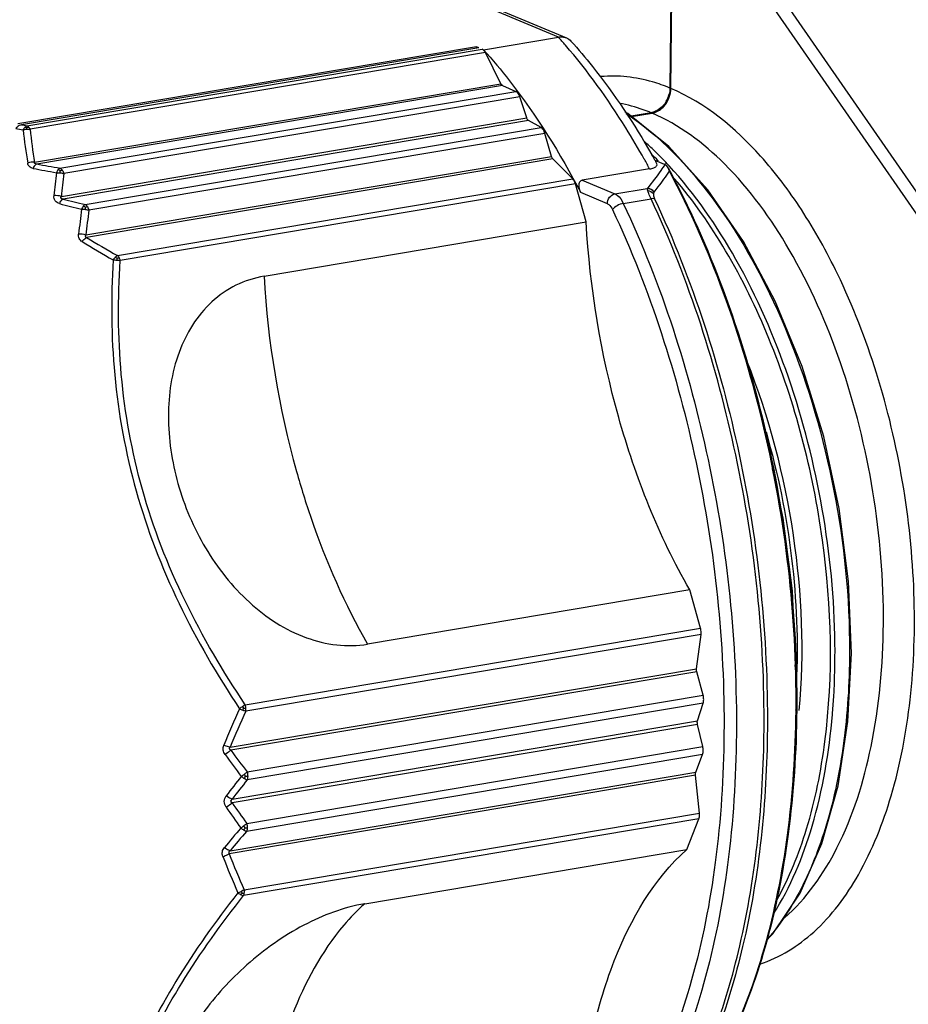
# Model space of a CAD drawing. Header units: millimetres. Extents: x 12 to 2508, y 25 to 1770.
# Tile 33 of 53: x 2146 to 2166, y 641 to 663. Entities that reach past the tile are written whole.
import ezdxf

# ---------------------------------------------------------------- set-up
doc = ezdxf.new("R2010")
doc.units = ezdxf.units.MM
for name, color, linetype in [('CABLE_PBL77', 7, 'Continuous'), ('COVER_J_ABL73', 7, 'Continuous'), ('new_view_8_VBL72', 7, 'Continuous')]:
    doc.layers.add(name, color=color, linetype=linetype)

# ---------------------------------------------------------------- blocks, each defined once
blk = doc.blocks.new('CABLE_PBL77', base_point=(2998.349, 1095.022))
at = {"layer": 'CABLE_PBL77', "color": 7}
for p, q in [((3005.92, 1105.616), (3005.955, 1109.661)), ((2997.795, 1109.17), (3003.586, 1106.747)), ((3005.925, 1108.707), (3005.899, 1105.625)), ((3001.571, 1106.55), (2991.316, 1104.822)), ((3001.626, 1106.527), (3001.571, 1106.55)), ((3001.571, 1106.518), (3001.571, 1106.55)), ((3001.731, 1106.483), (3003.403, 1106.765)), ((3001.626, 1106.527), (2991.403, 1104.805)), ((3001.7, 1106.496), (3001.731, 1106.483)), ((3002.118, 1105.721), (3001.772, 1106.417)), ((3002.154, 1105.681), (3002.454, 1105.55)), ((3002.698, 1104.955), (3002.542, 1105.429)), ((3005.476, 1105.073), (3005.028, 1104.997)), ((3005.041, 1104.987), (3005.498, 1105.064)), ((3003.019, 1104.741), (3002.739, 1104.896)), ((3003.253, 1104.093), (3003.104, 1104.611)), ((2992.839, 1102.339), (3003.253, 1104.093)), ((3003.726, 1103.593), (3003.282, 1104.038)), ((3005.561, 1104.013), (3005.767, 1103.926)), ((3005.444, 1103.816), (3003.938, 1103.563)), ((3004.026, 1102.629), (3003.786, 1103.481)), ((2996.823, 1101.415), (3004.026, 1102.629)), ((3006.342, 1094.4), (2999.139, 1093.186)), ((3006.582, 1093.548), (3006.342, 1094.4)), ((3006.49, 1092.639), (3006.593, 1093.407)), ((3006.496, 1092.569), (2996.083, 1090.815)), ((3006.489, 1092.62), (3006.49, 1092.639)), ((3006.639, 1092.049), (3006.496, 1092.569)), ((3006.516, 1091.475), (3006.641, 1091.87)), ((3006.633, 1090.895), (3006.515, 1091.392)), ((3006.477, 1090.322), (3006.628, 1090.719)), ((2996.063, 1088.567), (3006.477, 1090.321)), ((3006.47, 1090.257), (3006.469, 1090.277)), ((3006.559, 1089.409), (3006.47, 1090.257)), ((3006.279, 1088.596), (3006.545, 1089.279)), ((2999.076, 1087.383), (3006.279, 1088.596))]:
    blk.add_line(p, q, dxfattribs=at)
at = {"layer": 'CABLE_PBL77', "color": 2}
for p, q in [((3003.403, 1106.765), (2997.601, 1109.193)), ((3007.318, 1109.206), (3012.264, 1102.059)), ((3007.094, 1109.034), (3012.04, 1101.887)), ((2991.522, 1104.781), (3001.7, 1106.496)), ((3001.772, 1106.417), (2991.594, 1104.702)), ((2991.691, 1103.964), (3002.118, 1105.721)), ((3002.154, 1105.681), (2991.741, 1103.926)), ((2992.259, 1103.832), (3002.454, 1105.55)), ((3002.542, 1105.429), (2992.347, 1103.711)), ((2992.291, 1103.201), (3002.698, 1104.955)), ((3002.739, 1104.896), (2992.331, 1103.142)), ((2992.824, 1103.023), (3003.019, 1104.741)), ((3003.104, 1104.611), (2992.909, 1102.893)), ((3003.282, 1104.038), (2992.856, 1102.281)), ((3005.634, 1103.977), (3005.627, 1103.985)), ((3005.639, 1103.994), (3005.631, 1104.003)), ((3005.806, 1103.934), (3005.792, 1103.949)), ((3005.812, 1103.957), (3005.798, 1103.972)), ((2992.265, 1103.729), (2992.264, 1103.776)), ((2993.548, 1101.878), (3003.726, 1103.593)), ((3003.786, 1103.481), (2993.608, 1101.766)), ((3003.938, 1103.563), (3004.668, 1103.258)), ((3004.499, 1103.037), (3003.904, 1103.286)), ((3004.668, 1103.258), (3005.389, 1103.379)), ((3005.393, 1103.384), (3005.389, 1103.379)), ((3005.543, 1103.293), (3005.547, 1103.298)), ((3004.856, 1103.045), (3005.475, 1103.149)), ((2996.404, 1091.833), (3006.582, 1093.548)), ((3006.593, 1093.407), (2996.415, 1091.692)), ((2996.064, 1090.882), (3006.49, 1092.639)), ((2996.444, 1090.331), (3006.639, 1092.049)), ((3006.641, 1091.87), (2996.446, 1090.152)), ((3008.717, 1091.695), (3008.716, 1091.716)), ((3008.717, 1091.695), (3008.717, 1091.715)), ((2996.108, 1089.721), (3006.516, 1091.475)), ((3006.515, 1091.392), (2996.108, 1089.638)), ((3006.628, 1090.719), (2996.433, 1089.001)), ((2996.438, 1089.177), (3006.633, 1090.895)), ((3006.47, 1090.257), (2996.043, 1088.5)), ((2996.381, 1087.694), (3006.559, 1089.409)), ((3006.545, 1089.279), (2996.367, 1087.564))]:
    blk.add_line(p, q, dxfattribs=at)
at = {"layer": 'CABLE_PBL77', "color": 7}
for points in [[(3008.061, 1086.572), (3008.202, 1086.707), (3008.807, 1087.618), (3009.295, 1088.732), (3009.656, 1090.022), (3009.879, 1091.454), (3009.959, 1092.989), (3009.894, 1094.591), (3009.685, 1096.22), (3009.336, 1097.835), (3008.855, 1099.395), (3008.253, 1100.859), (3007.544, 1102.19), (3006.746, 1103.351), (3005.876, 1104.315), (3004.954, 1105.056), (3004.895, 1105.088)], [(3008.7, 1092.691), (3008.705, 1092.778), (3008.64, 1094.38), (3008.431, 1096.008), (3008.192, 1097.112)]]:
    blk.add_lwpolyline(points, dxfattribs=at)
at = {"layer": 'CABLE_PBL77', "color": 2}
for centre, radius, start, end in [((2994.313, 1098.602), 12.217, 40.7877, 41.924), ((2999.281, 1144.232), 40.206, 258.7013, 258.8735), ((2999.459, 1144.46), 40.571, 258.359, 258.5968), ((3004.496, 1106.087), 13.133, 186.1095, 189.3813), ((3004.466, 1106.015), 12.939, 185.8264, 189.1233), ((3000.226, 1098.737), 7.645, 45.7709, 48.1708), ((2999.88, 1098.403), 8.027, 44.2362, 45.6876), ((2999.885, 1098.385), 8.135, 44.2505, 45.7795), ((3001.293, 1155.107), 52.064, 259.4279, 260.0075), ((2988.848, 1094.81), 18.883, 28.4887, 29.2338), ((2999.655, 1098.161), 8.456, 43.4111, 44.2548), ((2999.469, 1097.985), 8.712, 42.6121, 43.2766), ((3001.553, 1155.343), 52.456, 259.13, 259.7086), ((3012.322, 1101.333), 20.283, 173.2091, 174.6672), ((3012.37, 1101.224), 20.176, 172.9202, 174.378), ((3004.107, 1149.752), 48.194, 255.7575, 256.3635), ((3003.892, 1149.721), 47.992, 256.0612, 256.6663), ((3013.459, 1100.134), 20.9, 172.3487, 173.8892), ((3013.474, 1100.027), 20.764, 172.0666, 173.6076), ((3005.175, 1122.523), 23.827, 238.5801, 240.5227), ((3004.971, 1122.314), 23.411, 238.8338, 240.7951), ((2997.069, 1101.197), 3.585, 170.0179, 170.6938), ((3017.163, 1102.554), 20.371, 183.2045, 195.6872), ((2996.044, 1091.732), 0.374, 4.5584, 15.6891), ((3016.353, 1082.643), 22.045, 155.6162, 157.9295), ((3016.112, 1082.659), 21.669, 155.365, 157.6986), ((2997.437, 1090.181), 1.948, 124.2373, 126.6224), ((2996.618, 1092.429), 0.766, 243.385, 249.3589), ((2996.185, 1093.232), 1.489, 277.1486, 278.9575), ((2996.064, 1091.733), 0.353, 359.5435, 4.5929), ((3017.32, 1106.161), 26.363, 215.8564, 217.1781), ((3017.205, 1106.233), 26.151, 216.128, 217.4512), ((2994.733, 1092.374), 2.665, 306.4342, 308.2575), ((3022.184, 1069.811), 32.957, 141.7151, 142.6728), ((3022.039, 1069.734), 32.739, 141.4175, 142.3752), ((2995.938, 1090.452), 0.521, 328.7295, 334.9376), ((2996.117, 1090.234), 0.341, 359.511, 0.5919), ((3017.683, 1104.741), 26.336, 214.9916, 216.2249), ((3017.766, 1104.641), 26.511, 214.718, 215.9511), ((3020.946, 1067.938), 32.465, 139.3751, 140.388), ((3020.766, 1067.905), 32.205, 139.0764, 140.0904), ((2995.47, 1090.315), 1.494, 304.0109, 307.2827), ((2996.115, 1089.092), 0.333, 358.4137, 359.512), ((3013.078, 1095.164), 18.292, 201.3649, 204.1022), ((3013.235, 1095.142), 18.583, 201.1417, 203.8573), ((2995.971, 1088.369), 0.789, 289.9106, 295.715), ((2995.976, 1087.892), 0.45, 316.8279, 322.7025), ((2996.067, 1087.656), 0.316, 354.1334, 359.5729)]:
    blk.add_arc(centre, radius, start, end, dxfattribs=at)
at = {"layer": 'CABLE_PBL77', "color": 7}
for centre, radius, start, end in [((3005.279, 1105.639), 0.62, 329.988, 344.476), ((3005.413, 1105.447), 0.38, 279.5718, 282.145), ((2989.622, 1095.026), 18.3, 29.4167, 29.837), ((2989.459, 1094.934), 18.487, 29.1761, 29.417)]:
    blk.add_arc(centre, radius, start, end, dxfattribs=at)
for points, knots in [([(3003.403, 1106.765), (3003.419, 1106.768), (3003.481, 1106.774), (3003.544, 1106.765), (3003.586, 1106.747)], [0, 0, 0, 0, 0.263333, 1, 1, 1, 1]), ([(3003.686, 1106.676), (3003.851, 1106.491), (3004.522, 1105.694), (3005.101, 1104.82), (3005.496, 1104.131)], [0, 0, 0, 0, 0.237867, 1, 1, 1, 1]), ([(3001.772, 1106.417), (3001.768, 1106.426), (3001.75, 1106.457), (3001.724, 1106.486), (3001.7, 1106.496)], [0, 0, 0, 0, 0.292446, 1, 1, 1, 1]), ([(3001.731, 1106.483), (3001.933, 1106.258), (3002.759, 1105.265), (3003.445, 1104.161), (3003.904, 1103.286)], [0, 0, 0, 0, 0.234428, 1, 1, 1, 1]), ([(3002.542, 1105.429), (3002.538, 1105.443), (3002.519, 1105.49), (3002.486, 1105.536), (3002.454, 1105.55)], [0, 0, 0, 0, 0.297389, 1, 1, 1, 1]), ([(3005.498, 1105.064), (3005.525, 1105.068), (3005.638, 1105.1), (3005.734, 1105.177), (3005.789, 1105.247)], [0, 0, 0, 0, 0.237261, 1, 1, 1, 1]), ([(2991.403, 1104.805), (2991.366, 1104.798), (2991.316, 1104.772), (2991.281, 1104.734), (2991.273, 1104.723)], [0, 0, 0, 0, 0.733797, 1, 1, 1, 1]), ([(3002.739, 1104.896), (3002.734, 1104.898), (3002.715, 1104.913), (3002.704, 1104.936), (3002.698, 1104.955)], [0, 0, 0, 0, 0.207115, 1, 1, 1, 1]), ([(3003.104, 1104.611), (3003.1, 1104.625), (3003.082, 1104.674), (3003.051, 1104.723), (3003.019, 1104.741)], [0, 0, 0, 0, 0.292768, 1, 1, 1, 1]), ([(3005.444, 1103.816), (3005.476, 1103.822), (3005.528, 1103.834), (3005.59, 1103.865), (3005.615, 1103.909), (3005.607, 1103.936), (3005.601, 1103.947)], [0, 0, 0, 0, 0.410439, 0.674059, 0.842523, 1, 1, 1, 1]), ([(3005.858, 1103.843), (3006.332, 1102.964), (3007.17, 1101.077), (3008.373, 1097.058), (3008.751, 1093.85), (3008.733, 1091.716)], [0, 0, 0, 0, 0.23863, 0.490734, 1, 1, 1, 1]), ([(3003.786, 1103.481), (3003.783, 1103.492), (3003.77, 1103.533), (3003.748, 1103.571), (3003.726, 1103.593)], [0, 0, 0, 0, 0.276409, 1, 1, 1, 1]), ([(3003.938, 1103.563), (3003.914, 1103.559), (3003.866, 1103.526), (3003.854, 1103.445), (3003.868, 1103.365), (3003.89, 1103.312), (3003.904, 1103.286)], [0, 0, 0, 0, 0.235579, 0.467807, 0.723045, 1, 1, 1, 1]), ([(3006.342, 1094.4), (3005.649, 1095.606), (3004.582, 1098.303), (3004.108, 1101.155), (3004.026, 1102.629)], [0, 0, 0, 0, 0.485184, 1, 1, 1, 1]), ([(2996.823, 1101.415), (2996.606, 1101.379), (2996.181, 1101.243), (2995.443, 1100.731), (2994.819, 1099.709), (2994.612, 1098.262), (2994.761, 1097.27), (2994.898, 1096.781)], [0, 0, 0, 0, 0.117266, 0.233754, 0.472764, 0.729178, 1, 1, 1, 1]), ([(2994.898, 1096.781), (2995.04, 1096.278), (2995.454, 1095.306), (2996.423, 1094.079), (2997.685, 1093.244), (2998.686, 1093.11), (2999.139, 1093.186)], [0, 0, 0, 0, 0.260873, 0.521209, 0.770575, 1, 1, 1, 1]), ([(3008.733, 1091.716), (3008.725, 1090.789), (3008.609, 1089.002), (3008.11, 1086.482), (3007.31, 1084.298), (3006.538, 1083.044), (3006.103, 1082.518)], [0, 0, 0, 0, 0.28593, 0.550767, 0.789374, 1, 1, 1, 1]), ([(3003.861, 1082.415), (3003.913, 1083.073), (3004.087, 1084.33), (3004.705, 1086.491), (3005.536, 1087.94), (3006.279, 1088.596)], [0, 0, 0, 0, 0.293249, 0.560083, 1, 1, 1, 1]), ([(2999.076, 1087.383), (2998.6, 1087.303), (2997.648, 1086.938), (2996.421, 1086.07), (2995.438, 1084.997), (2994.971, 1084.182), (2994.812, 1083.777)], [0, 0, 0, 0, 0.250141, 0.518806, 0.774229, 1, 1, 1, 1])]:
    blk.add_open_spline(points, degree=3, knots=knots, dxfattribs=at)
at = {"layer": 'CABLE_PBL77', "color": 2}
for points, knots in [([(3005.325, 1104.032), (3005.193, 1104.269), (3004.668, 1105.16), (3004.062, 1106.006), (3003.563, 1106.583)], [0, 0, 0, 0, 0.262571, 1, 1, 1, 1]), ([(3005.899, 1105.625), (3005.771, 1105.678), (3005.278, 1105.853), (3004.741, 1105.916), (3004.357, 1105.88)], [0, 0, 0, 0, 0.262882, 1, 1, 1, 1]), ([(3009.644, 1101.468), (3009.405, 1101.963), (3008.892, 1102.886), (3007.763, 1104.396), (3006.692, 1105.29), (3005.92, 1105.616)], [0, 0, 0, 0, 0.291124, 0.556589, 1, 1, 1, 1]), ([(3005.476, 1105.073), (3005.418, 1105.097), (3005.19, 1105.185), (3004.952, 1105.25), (3004.773, 1105.281)], [0, 0, 0, 0, 0.256937, 1, 1, 1, 1]), ([(3004.918, 1105.059), (3005.677, 1104.553), (3007.086, 1103.064), (3008.611, 1100.224), (3009.628, 1096.859), (3009.899, 1094.455), (3009.913, 1093.251)], [0, 0, 0, 0, 0.206946, 0.454681, 0.726914, 1, 1, 1, 1]), ([(3008.458, 1087.066), (3008.952, 1087.491), (3009.801, 1088.719), (3010.508, 1090.999), (3010.755, 1093.71), (3010.515, 1096.612), (3009.812, 1099.443), (3008.706, 1101.944), (3007.303, 1103.897), (3006.105, 1104.808), (3005.498, 1105.064)], [0, 0, 0, 0, 0.096832, 0.215137, 0.351695, 0.498543, 0.645638, 0.78289, 0.902186, 1, 1, 1, 1]), ([(2991.661, 1103.828), (2991.631, 1103.834), (2991.572, 1103.859), (2991.544, 1103.917), (2991.539, 1103.946)], [0, 0, 0, 0, 0.507631, 1, 1, 1, 1]), ([(2991.741, 1103.926), (2991.733, 1103.923), (2991.696, 1103.899), (2991.674, 1103.86), (2991.661, 1103.828)], [0, 0, 0, 0, 0.201093, 1, 1, 1, 1]), ([(2991.741, 1103.926), (2991.727, 1103.927), (2991.699, 1103.924), (2991.687, 1103.954), (2991.691, 1103.964)], [0, 0, 0, 0, 0.574752, 1, 1, 1, 1]), ([(3005.788, 1103.917), (3005.758, 1103.872), (3005.634, 1103.689), (3005.499, 1103.513), (3005.393, 1103.384)], [0, 0, 0, 0, 0.243292, 1, 1, 1, 1]), ([(3005.547, 1103.298), (3005.578, 1103.336), (3005.696, 1103.488), (3005.808, 1103.644), (3005.887, 1103.764)], [0, 0, 0, 0, 0.255368, 1, 1, 1, 1]), ([(3009.588, 1093.197), (3009.576, 1094.203), (3009.38, 1096.227), (3008.64, 1099.13), (3007.503, 1101.74), (3006.461, 1103.253), (3005.881, 1103.883)], [0, 0, 0, 0, 0.262082, 0.526801, 0.776883, 1, 1, 1, 1]), ([(3008.717, 1091.715), (3008.734, 1093.832), (3008.36, 1097.016), (3007.177, 1101.009), (3006.353, 1102.887), (3005.887, 1103.764)], [0, 0, 0, 0, 0.509041, 0.761186, 1, 1, 1, 1]), ([(3008.279, 1087.45), (3008.565, 1087.956), (3009.034, 1089.123), (3009.572, 1091.827), (3009.476, 1095.593), (3008.515, 1099.295), (3007.225, 1101.954), (3006.427, 1103.103), (3005.995, 1103.605)], [0, 0, 0, 0, 0.102057, 0.218731, 0.482436, 0.755792, 0.883705, 1, 1, 1, 1]), ([(3004.499, 1103.037), (3004.499, 1103.088), (3004.533, 1103.187), (3004.621, 1103.25), (3004.668, 1103.258)], [0, 0, 0, 0, 0.519966, 1, 1, 1, 1]), ([(3004.668, 1103.258), (3004.686, 1103.25), (3004.769, 1103.199), (3004.824, 1103.113), (3004.856, 1103.045)], [0, 0, 0, 0, 0.209015, 1, 1, 1, 1]), ([(3005.389, 1103.379), (3005.389, 1103.376), (3005.392, 1103.361), (3005.396, 1103.345), (3005.4, 1103.333)], [0, 0, 0, 0, 0.198581, 1, 1, 1, 1]), ([(3005.475, 1103.149), (3005.466, 1103.167), (3005.439, 1103.228), (3005.414, 1103.29), (3005.4, 1103.333)], [0, 0, 0, 0, 0.307325, 1, 1, 1, 1]), ([(3005.53, 1103.262), (3005.528, 1103.255), (3005.526, 1103.215), (3005.541, 1103.176), (3005.554, 1103.146)], [0, 0, 0, 0, 0.181983, 1, 1, 1, 1]), ([(2992.25, 1103.04), (2992.213, 1103.05), (2992.137, 1103.092), (2992.123, 1103.179), (2992.127, 1103.218)], [0, 0, 0, 0, 0.496397, 1, 1, 1, 1]), ([(2992.25, 1103.04), (2992.255, 1103.051), (2992.275, 1103.09), (2992.304, 1103.128), (2992.331, 1103.142)], [0, 0, 0, 0, 0.29389, 1, 1, 1, 1]), ([(2992.331, 1103.142), (2992.314, 1103.143), (2992.27, 1103.147), (2992.281, 1103.19), (2992.291, 1103.201)], [0, 0, 0, 0, 0.55144, 1, 1, 1, 1]), ([(3004.499, 1103.037), (3004.51, 1103.032), (3004.56, 1103.002), (3004.593, 1102.95), (3004.612, 1102.909)], [0, 0, 0, 0, 0.209016, 1, 1, 1, 1]), ([(3004.856, 1103.045), (3004.807, 1103.036), (3004.718, 1103.001), (3004.638, 1102.945), (3004.612, 1102.909)], [0, 0, 0, 0, 0.529169, 1, 1, 1, 1]), ([(3004.856, 1103.045), (3005.711, 1101.223), (3006.967, 1097.31), (3007.402, 1093.228), (3007.384, 1091.168)], [0, 0, 0, 0, 0.494142, 1, 1, 1, 1]), ([(3005.554, 1103.146), (3005.549, 1103.148), (3005.523, 1103.155), (3005.496, 1103.152), (3005.475, 1103.149)], [0, 0, 0, 0, 0.202217, 1, 1, 1, 1]), ([(3008.002, 1091.272), (3008.02, 1093.332), (3007.586, 1097.414), (3006.329, 1101.327), (3005.475, 1103.149)], [0, 0, 0, 0, 0.505858, 1, 1, 1, 1]), ([(3005.554, 1103.146), (3006.407, 1101.329), (3007.661, 1097.424), (3008.094, 1093.351), (3008.077, 1091.296)], [0, 0, 0, 0, 0.494142, 1, 1, 1, 1]), ([(2992.828, 1102.911), (2992.828, 1102.916), (2992.828, 1102.933), (2992.828, 1102.949), (2992.828, 1102.961)], [0, 0, 0, 0, 0.297207, 1, 1, 1, 1]), ([(3004.612, 1102.909), (3005.455, 1101.111), (3006.695, 1097.247), (3007.228, 1092.256), (3006.98, 1088.368), (3006.47, 1085.751), (3005.655, 1083.484), (3004.871, 1082.177), (3004.43, 1081.626)], [0, 0, 0, 0, 0.269048, 0.544474, 0.674891, 0.795676, 0.904387, 1, 1, 1, 1]), ([(2992.754, 1102.19), (2992.727, 1102.206), (2992.68, 1102.258), (2992.674, 1102.326), (2992.677, 1102.359)], [0, 0, 0, 0, 0.490531, 1, 1, 1, 1]), ([(2992.754, 1102.19), (2992.761, 1102.2), (2992.79, 1102.236), (2992.826, 1102.267), (2992.856, 1102.281)], [0, 0, 0, 0, 0.277297, 1, 1, 1, 1]), ([(2992.84, 1102.339), (2992.832, 1102.33), (2992.816, 1102.304), (2992.843, 1102.285), (2992.856, 1102.281)], [0, 0, 0, 0, 0.471196, 1, 1, 1, 1]), ([(2993.45, 1101.78), (2993.398, 1100.926), (2993.411, 1099.181), (2993.889, 1096.573), (2994.862, 1094.058), (2995.774, 1092.496), (2996.275, 1091.744)], [0, 0, 0, 0, 0.241916, 0.490864, 0.744789, 1, 1, 1, 1]), ([(2996.404, 1091.833), (2995.905, 1092.576), (2994.995, 1094.118), (2994.027, 1096.607), (2993.558, 1099.19), (2993.553, 1100.919), (2993.608, 1101.766)], [0, 0, 0, 0, 0.255431, 0.509082, 0.757786, 1, 1, 1, 1]), ([(3007.911, 1086.033), (3008.354, 1086.177), (3009.239, 1086.733), (3010.226, 1088.08), (3010.934, 1089.868), (3011.334, 1092.005), (3011.408, 1094.37), (3011.152, 1096.827), (3010.58, 1099.227), (3009.99, 1100.752), (3009.644, 1101.468)], [0, 0, 0, 0, 0.082783, 0.178925, 0.292196, 0.421582, 0.563078, 0.710974, 0.858776, 1, 1, 1, 1]), ([(3007.613, 1099.528), (3008.109, 1098.276), (3008.787, 1095.684), (3008.902, 1093.004), (3008.781, 1091.701)], [0, 0, 0, 0, 0.507047, 1, 1, 1, 1]), ([(3008.046, 1097.937), (3008.313, 1097.011), (3008.69, 1095.143), (3008.769, 1093.237), (3008.722, 1092.304)], [0, 0, 0, 0, 0.507543, 1, 1, 1, 1]), ([(2997.55, 1097.046), (2997.648, 1096.697), (2998.063, 1095.366), (2998.626, 1094.079), (2999.139, 1093.186)], [0, 0, 0, 0, 0.260606, 1, 1, 1, 1]), ([(3009.913, 1093.251), (3009.921, 1092.568), (3009.86, 1091.257), (3009.521, 1089.416), (3008.956, 1087.844), (3008.398, 1086.954), (3008.083, 1086.592)], [0, 0, 0, 0, 0.291198, 0.558017, 0.795456, 1, 1, 1, 1]), ([(3009.531, 1091.613), (3009.542, 1091.742), (3009.58, 1092.269), (3009.592, 1092.798), (3009.588, 1093.197)], [0, 0, 0, 0, 0.24468, 1, 1, 1, 1]), ([(3006.103, 1082.518), (3006.534, 1083.039), (3007.3, 1084.286), (3008.096, 1086.461), (3008.593, 1088.979), (3008.709, 1090.767), (3008.717, 1091.695)], [0, 0, 0, 0, 0.209148, 0.447526, 0.712961, 1, 1, 1, 1]), ([(3008.209, 1087.146), (3008.595, 1087.752), (3009.198, 1089.22), (3009.459, 1090.771), (3009.531, 1091.613)], [0, 0, 0, 0, 0.459298, 1, 1, 1, 1]), ([(3007.384, 1091.168), (3007.376, 1090.193), (3007.255, 1088.313), (3006.739, 1085.663), (3005.913, 1083.365), (3005.119, 1082.041), (3004.672, 1081.484)], [0, 0, 0, 0, 0.286304, 0.551456, 0.790105, 1, 1, 1, 1]), ([(3005.982, 1082.592), (3006.683, 1083.773), (3007.693, 1086.651), (3007.988, 1089.651), (3008.002, 1091.272)], [0, 0, 0, 0, 0.458693, 1, 1, 1, 1]), ([(3008.077, 1091.296), (3008.063, 1089.661), (3007.763, 1086.641), (3006.734, 1083.745), (3006.018, 1082.564)], [0, 0, 0, 0, 0.54198, 1, 1, 1, 1]), ([(2995.953, 1090.718), (2995.932, 1090.748), (2995.9, 1090.817), (2995.91, 1090.893), (2995.924, 1090.927)], [0, 0, 0, 0, 0.504332, 1, 1, 1, 1]), ([(2996.064, 1090.882), (2996.053, 1090.884), (2996.005, 1090.895), (2995.959, 1090.912), (2995.924, 1090.927)], [0, 0, 0, 0, 0.220638, 1, 1, 1, 1]), ([(2996.082, 1090.815), (2996.073, 1090.807), (2996.031, 1090.774), (2995.987, 1090.742), (2995.953, 1090.718)], [0, 0, 0, 0, 0.228755, 1, 1, 1, 1]), ([(2996.384, 1090.182), (2996.389, 1090.179), (2996.409, 1090.167), (2996.43, 1090.157), (2996.446, 1090.152)], [0, 0, 0, 0, 0.280499, 1, 1, 1, 1]), ([(2995.975, 1089.542), (2996.011, 1089.565), (2996.055, 1089.596), (2996.098, 1089.63), (2996.108, 1089.638)], [0, 0, 0, 0, 0.768814, 1, 1, 1, 1]), ([(2996.108, 1089.721), (2996.098, 1089.725), (2996.052, 1089.743), (2996.009, 1089.771), (2995.978, 1089.794)], [0, 0, 0, 0, 0.208377, 1, 1, 1, 1]), ([(2996.108, 1089.721), (2996.093, 1089.711), (2996.058, 1089.679), (2996.093, 1089.646), (2996.108, 1089.638)], [0, 0, 0, 0, 0.518305, 1, 1, 1, 1]), ([(2996.372, 1089.029), (2996.377, 1089.026), (2996.397, 1089.015), (2996.417, 1089.005), (2996.433, 1089.001)], [0, 0, 0, 0, 0.281234, 1, 1, 1, 1]), ([(2995.903, 1088.44), (2995.889, 1088.472), (2995.88, 1088.546), (2995.914, 1088.611), (2995.936, 1088.638)], [0, 0, 0, 0, 0.504283, 1, 1, 1, 1]), ([(2995.902, 1088.44), (2995.94, 1088.451), (2995.987, 1088.47), (2996.033, 1088.494), (2996.043, 1088.5)], [0, 0, 0, 0, 0.764901, 1, 1, 1, 1]), ([(2996.063, 1088.567), (2996.053, 1088.569), (2996.007, 1088.586), (2995.966, 1088.614), (2995.936, 1088.638)], [0, 0, 0, 0, 0.207245, 1, 1, 1, 1]), ([(2996.063, 1088.567), (2996.051, 1088.559), (2996.025, 1088.543), (2996.034, 1088.509), (2996.043, 1088.5)], [0, 0, 0, 0, 0.523659, 1, 1, 1, 1]), ([(2996.239, 1087.626), (2995.742, 1086.992), (2994.841, 1085.731), (2993.819, 1083.768), (2993.273, 1081.849), (2993.223, 1080.599), (2993.264, 1080.017)], [0, 0, 0, 0, 0.289441, 0.555159, 0.790651, 1, 1, 1, 1]), ([(2993.422, 1080.032), (2993.377, 1080.609), (2993.419, 1081.848), (2993.956, 1083.751), (2994.972, 1085.693), (2995.871, 1086.937), (2996.367, 1087.564)], [0, 0, 0, 0, 0.209729, 0.444936, 0.710326, 1, 1, 1, 1]), ([(2999.076, 1087.383), (2998.907, 1087.234), (2998.213, 1086.514), (2997.732, 1085.611), (2997.451, 1084.892)], [0, 0, 0, 0, 0.225977, 1, 1, 1, 1])]:
    blk.add_open_spline(points, degree=3, knots=knots, dxfattribs=at)
at = {"layer": 'CABLE_PBL77', "color": 7}
for points in [[(3003.586, 1106.747), (3003.624, 1106.731), (3003.659, 1106.707), (3003.686, 1106.676)], [(3002.154, 1105.681), (3002.138, 1105.688), (3002.126, 1105.705), (3002.118, 1105.721)], [(3005.789, 1105.247), (3005.87, 1105.349), (3005.919, 1105.485), (3005.92, 1105.616)], [(3005.899, 1105.625), (3005.898, 1105.574), (3005.89, 1105.522), (3005.877, 1105.473)], [(3005.816, 1105.328), (3005.791, 1105.284), (3005.759, 1105.242), (3005.723, 1105.206)], [(3005.606, 1105.118), (3005.57, 1105.099), (3005.532, 1105.084), (3005.493, 1105.076)], [(3005.723, 1105.206), (3005.688, 1105.172), (3005.649, 1105.141), (3005.606, 1105.118)], [(3003.282, 1104.038), (3003.268, 1104.053), (3003.258, 1104.073), (3003.253, 1104.093)], [(3005.767, 1103.926), (3005.774, 1103.924), (3005.781, 1103.921), (3005.787, 1103.917)], [(3005.858, 1103.843), (3005.842, 1103.873), (3005.818, 1103.902), (3005.788, 1103.917)], [(3005.887, 1103.764), (3005.881, 1103.791), (3005.871, 1103.819), (3005.858, 1103.843)], [(3006.596, 1093.445), (3006.596, 1093.48), (3006.591, 1093.514), (3006.582, 1093.548)], [(3006.593, 1093.407), (3006.595, 1093.419), (3006.596, 1093.432), (3006.595, 1093.445)], [(3006.496, 1092.569), (3006.492, 1092.584), (3006.487, 1092.601), (3006.492, 1092.616)], [(3006.653, 1091.949), (3006.653, 1091.982), (3006.648, 1092.016), (3006.639, 1092.049)], [(3006.641, 1091.87), (3006.649, 1091.895), (3006.652, 1091.922), (3006.653, 1091.949)], [(3006.515, 1091.392), (3006.512, 1091.405), (3006.508, 1091.42), (3006.512, 1091.433)], [(3006.51, 1091.436), (3006.51, 1091.448), (3006.509, 1091.462), (3006.517, 1091.471)], [(3006.628, 1090.719), (3006.638, 1090.747), (3006.643, 1090.777), (3006.643, 1090.807)], [(3006.643, 1090.807), (3006.643, 1090.837), (3006.639, 1090.866), (3006.633, 1090.895)], [(3006.469, 1090.277), (3006.469, 1090.291), (3006.467, 1090.308), (3006.478, 1090.317)], [(3006.561, 1089.369), (3006.561, 1089.382), (3006.561, 1089.396), (3006.558, 1089.409)], [(3006.545, 1089.279), (3006.556, 1089.307), (3006.561, 1089.338), (3006.561, 1089.369)]]:
    blk.add_open_spline(points, degree=3, dxfattribs=at)
at = {"layer": 'CABLE_PBL77', "color": 2}
for points in [[(2991.438, 1104.689), (2991.447, 1104.71), (2991.46, 1104.731), (2991.475, 1104.748)], [(2991.438, 1104.689), (2991.463, 1104.697), (2991.489, 1104.702), (2991.516, 1104.704)], [(2991.475, 1104.748), (2991.488, 1104.762), (2991.504, 1104.775), (2991.522, 1104.781)], [(2991.475, 1104.748), (2991.489, 1104.747), (2991.504, 1104.744), (2991.517, 1104.738)], [(2991.516, 1104.704), (2991.516, 1104.715), (2991.516, 1104.726), (2991.517, 1104.737)], [(2991.516, 1104.704), (2991.542, 1104.706), (2991.568, 1104.706), (2991.594, 1104.702)], [(2991.517, 1104.739), (2991.531, 1104.745), (2991.546, 1104.75), (2991.561, 1104.752)], [(2991.522, 1104.781), (2991.537, 1104.775), (2991.55, 1104.764), (2991.561, 1104.752)], [(2991.561, 1104.752), (2991.574, 1104.737), (2991.585, 1104.72), (2991.594, 1104.702)], [(2991.691, 1103.964), (2991.64, 1103.97), (2991.587, 1103.963), (2991.539, 1103.946)], [(2992.216, 1103.796), (2992.201, 1103.776), (2992.19, 1103.754), (2992.181, 1103.731)], [(2992.181, 1103.731), (2992.209, 1103.733), (2992.237, 1103.732), (2992.265, 1103.729)], [(2992.259, 1103.832), (2992.242, 1103.825), (2992.228, 1103.811), (2992.216, 1103.796)], [(2992.264, 1103.776), (2992.249, 1103.784), (2992.233, 1103.791), (2992.216, 1103.796)], [(2992.259, 1103.832), (2992.279, 1103.824), (2992.296, 1103.807), (2992.309, 1103.789)], [(2992.264, 1103.776), (2992.279, 1103.782), (2992.294, 1103.786), (2992.309, 1103.789)], [(2992.265, 1103.729), (2992.293, 1103.726), (2992.321, 1103.72), (2992.347, 1103.711)], [(2992.309, 1103.789), (2992.326, 1103.765), (2992.339, 1103.739), (2992.347, 1103.711)], [(3005.543, 1103.293), (3005.509, 1103.341), (3005.448, 1103.375), (3005.389, 1103.379)], [(3005.547, 1103.298), (3005.512, 1103.346), (3005.451, 1103.38), (3005.393, 1103.384)], [(3005.4, 1103.333), (3005.448, 1103.326), (3005.498, 1103.3), (3005.53, 1103.262)], [(3005.53, 1103.262), (3005.532, 1103.273), (3005.536, 1103.285), (3005.543, 1103.293)], [(2992.291, 1103.201), (2992.238, 1103.217), (2992.181, 1103.223), (2992.127, 1103.218)], [(2992.781, 1102.984), (2992.766, 1102.963), (2992.754, 1102.94), (2992.745, 1102.917)], [(2992.745, 1102.917), (2992.773, 1102.917), (2992.801, 1102.915), (2992.828, 1102.911)], [(2992.824, 1103.023), (2992.807, 1103.014), (2992.793, 1102.999), (2992.781, 1102.984)], [(2992.828, 1102.961), (2992.813, 1102.97), (2992.797, 1102.978), (2992.781, 1102.984)], [(2992.824, 1103.023), (2992.844, 1103.012), (2992.86, 1102.993), (2992.873, 1102.973)], [(2992.828, 1102.961), (2992.843, 1102.966), (2992.858, 1102.971), (2992.873, 1102.973)], [(2992.828, 1102.911), (2992.856, 1102.907), (2992.883, 1102.901), (2992.909, 1102.893)], [(2992.873, 1102.973), (2992.889, 1102.949), (2992.901, 1102.921), (2992.909, 1102.893)], [(2992.839, 1102.338), (2992.787, 1102.354), (2992.732, 1102.361), (2992.677, 1102.359)], [(2993.498, 1101.84), (2993.48, 1101.822), (2993.464, 1101.802), (2993.45, 1101.78)], [(2993.45, 1101.78), (2993.477, 1101.781), (2993.504, 1101.779), (2993.531, 1101.777)], [(2993.548, 1101.878), (2993.53, 1101.869), (2993.513, 1101.855), (2993.498, 1101.84)], [(2993.538, 1101.819), (2993.526, 1101.826), (2993.513, 1101.834), (2993.499, 1101.838)], [(2993.531, 1101.777), (2993.557, 1101.774), (2993.583, 1101.771), (2993.608, 1101.766)], [(2993.538, 1101.819), (2993.553, 1101.823), (2993.568, 1101.827), (2993.583, 1101.83)], [(2993.548, 1101.878), (2993.562, 1101.864), (2993.574, 1101.848), (2993.583, 1101.83)], [(2993.608, 1101.766), (2993.602, 1101.788), (2993.594, 1101.81), (2993.583, 1101.83)], [(2996.404, 1091.833), (2996.383, 1091.819), (2996.362, 1091.806), (2996.341, 1091.791)], [(2996.341, 1091.792), (2996.35, 1091.78), (2996.36, 1091.768), (2996.369, 1091.756)], [(2996.348, 1091.713), (2996.356, 1091.726), (2996.363, 1091.74), (2996.369, 1091.754)], [(2996.348, 1091.713), (2996.37, 1091.704), (2996.392, 1091.697), (2996.415, 1091.692)], [(2996.415, 1091.692), (2996.417, 1091.704), (2996.418, 1091.717), (2996.418, 1091.73)], [(2996.083, 1090.815), (2996.066, 1090.823), (2996.049, 1090.843), (2996.052, 1090.861)], [(2996.052, 1090.861), (2996.054, 1090.869), (2996.058, 1090.876), (2996.064, 1090.882)], [(2996.444, 1090.331), (2996.424, 1090.314), (2996.403, 1090.297), (2996.383, 1090.281)], [(2996.41, 1090.232), (2996.402, 1090.248), (2996.392, 1090.265), (2996.383, 1090.281)], [(2996.444, 1090.331), (2996.453, 1090.301), (2996.457, 1090.269), (2996.458, 1090.237)], [(2996.315, 1090.23), (2996.337, 1090.212), (2996.36, 1090.196), (2996.384, 1090.182)], [(2996.41, 1090.232), (2996.426, 1090.233), (2996.442, 1090.235), (2996.458, 1090.237)], [(2996.458, 1090.231), (2996.457, 1090.204), (2996.454, 1090.177), (2996.446, 1090.152)], [(2995.975, 1089.542), (2995.95, 1089.579), (2995.932, 1089.625), (2995.933, 1089.67)], [(2995.933, 1089.67), (2995.933, 1089.714), (2995.951, 1089.759), (2995.978, 1089.794)], [(2996.438, 1089.177), (2996.417, 1089.16), (2996.396, 1089.143), (2996.375, 1089.126)], [(2996.438, 1089.177), (2996.444, 1089.149), (2996.448, 1089.119), (2996.448, 1089.089)], [(2996.305, 1089.077), (2996.326, 1089.059), (2996.349, 1089.043), (2996.372, 1089.029)], [(2996.372, 1089.029), (2996.382, 1089.044), (2996.392, 1089.061), (2996.401, 1089.077)], [(2996.401, 1089.077), (2996.392, 1089.094), (2996.384, 1089.11), (2996.375, 1089.126)], [(2996.401, 1089.077), (2996.416, 1089.079), (2996.432, 1089.08), (2996.448, 1089.083)], [(2996.448, 1089.083), (2996.447, 1089.055), (2996.443, 1089.027), (2996.433, 1089.001)], [(2996.239, 1087.626), (2996.26, 1087.61), (2996.281, 1087.596), (2996.305, 1087.584)], [(2996.381, 1087.694), (2996.359, 1087.681), (2996.336, 1087.668), (2996.313, 1087.657)], [(2996.335, 1087.619), (2996.327, 1087.632), (2996.32, 1087.644), (2996.313, 1087.657)], [(2996.335, 1087.619), (2996.35, 1087.62), (2996.366, 1087.621), (2996.381, 1087.624)], [(2996.367, 1087.564), (2996.375, 1087.583), (2996.379, 1087.603), (2996.381, 1087.624)], [(2996.381, 1087.694), (2996.382, 1087.681), (2996.384, 1087.668), (2996.382, 1087.655)], [(2996.305, 1087.584), (2996.324, 1087.575), (2996.346, 1087.567), (2996.367, 1087.564)]]:
    blk.add_open_spline(points, degree=3, dxfattribs=at)
blk = doc.blocks.new('COVER_J_ABL73', base_point=(3032.495, 1114.21))
at = {"layer": 'CABLE_PBL77'}
blk.add_blockref('CABLE_PBL77', (2998.349, 1095.022), dxfattribs=at)
blk = doc.blocks.new('NEW_VIEW_8_VBL72', base_point=(3094.865, 1579.719))
at = {"layer": 'COVER_J_ABL73'}
blk.add_blockref('COVER_J_ABL73', (3032.495, 1114.21), dxfattribs=at)

msp = doc.modelspace()

# ---------------------------------------------------------------- block references
at = {"layer": 'new_view_8_VBL72'}
msp.add_blockref('NEW_VIEW_8_VBL72', (2249.23, 1135.959), dxfattribs=at)

doc.saveas('drawing.dxf')
